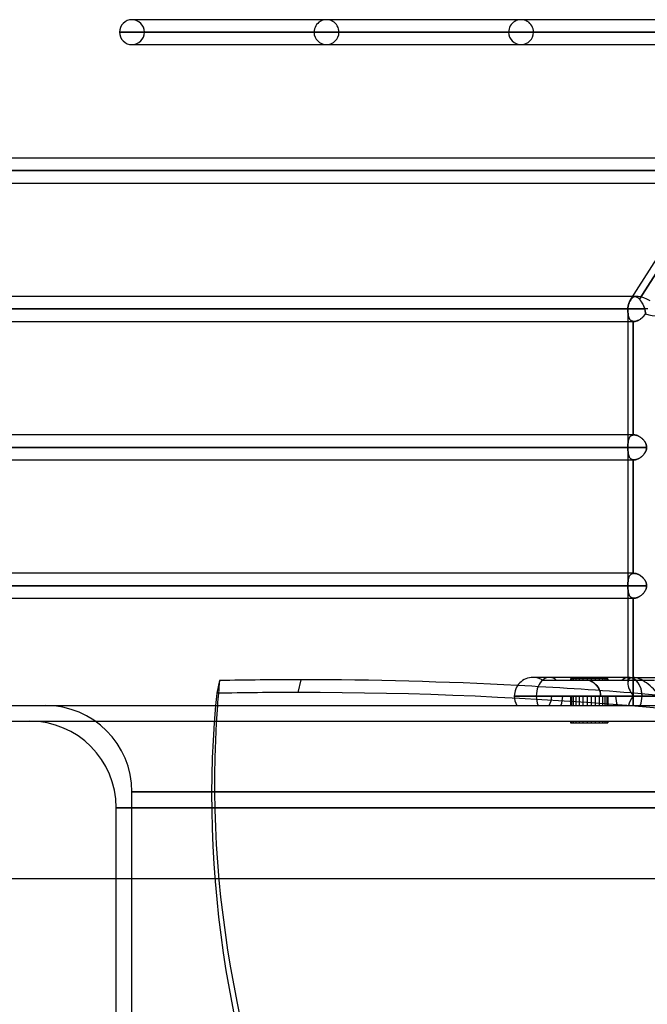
# Model space of a CAD drawing. Header units: millimetres. Extents: x -215 to 215, y -82 to 97.
# Tile 3 of 73: x -166 to -126, y -19 to 44. Entities that reach past the tile are written whole.
import ezdxf

# ---------------------------------------------------------------- set-up
doc = ezdxf.new("R2010")
doc.units = ezdxf.units.MM
doc.layers.add('MAIN-1', color=7, linetype='Continuous')
doc.layers.add('MAIN-2', color=7, linetype='Continuous')

msp = doc.modelspace()

# ---------------------------------------------------------------- linework, layer by layer
at = {"layer": 'MAIN-1'}
for p, q in [((-115.484, 43.604), (-158.5, 43.604)), ((-115.601, 43.45), (-126.808, 25.85)), ((-116.007, 42.811), (-159.292, 42.811)), ((-158.5, 42.019), (-116.512, 42.019)), ((-158.5, 42.019), (-158.323, 42.019)), ((-121.107, 34.804), (-166.425, 34.804)), ((-121.611, 34.011), (-167.218, 34.011)), ((-166.425, 33.219), (-122.116, 33.219)), ((-126.71, 26.004), (-174.35, 26.004)), ((-126.995, 25.211), (-175.143, 25.211)), ((-125.713, 25.211), (-126.995, 25.211)), ((-126.995, 25.211), (-126.995, 1.783)), ((-174.35, 24.419), (-126.995, 24.419)), ((-126.995, 17.204), (-174.35, 17.204)), ((-126.995, 16.411), (-175.143, 16.411)), ((-174.35, 15.619), (-126.995, 15.619)), ((-126.995, 8.404), (-174.35, 8.404)), ((-126.995, 7.611), (-175.143, 7.611)), ((-174.35, 6.819), (-126.995, 6.819)), ((-152.933, 1.582), (-153.114, 0.773)), ((-126.927, 1.783), (-133.015, 1.783)), ((-126.927, 1.783), (-121.603, 1.783)), ((-195, 0), (195, 0)), ((-126.086, 0.594), (-134.203, 0.594)), ((-128.267, 0.594), (-128.715, 0.594)), ((-119.922, 0.594), (-126.086, 0.594)), ((-195, -11), (195, -11)), ((-159.5, -82), (-159.5, -11))]:
    msp.add_line(p, q, dxfattribs=at)
for centre, radius, start, end in [((-158.5, 42.811), 0.792, 89.99998, 180.00002), ((-158.5, 42.811), 0.792, 180.00002, 270.00002), ((-125.806, 25.211), 1.189, 147.51114, 180.00002), ((-133.015, 0.594), 1.189, 89.99735, 180.00002), ((-133.015, 0.594), 1.189, 180.00002, 210.00005)]:
    msp.add_arc(centre, radius, start, end, dxfattribs=at)
for centre, major_axis, ratio, start_param, end_param in [((-125.806, 25.211), (1.003, -0.639), 0.473194, -3.141593, -3.139039), ((-125.806, 25.211), (1.003, -0.639), 0.473194, 1.644414, 3.141593), ((45.314, -35.095), (-197.024, 44.235), 0.559017, 0.067745, 0.081729), ((-106.539, -95.255), (-160.836, 36.11), 0.559017, -1.188892, -1.155674), ((-106.539, -95.255), (-160.836, 36.11), 0.559017, -1.275758, -1.188892), ((-126.927, 0.594), (0, 1.189), 0.707107, -1.570796, 0), ((45.132, -35.905), (197.024, -44.235), 0.559017, -3.073847, -3.067007), ((-126.927, 0.594), (0, 1.189), 0.707107, -2.094395, -1.570796)]:
    msp.add_ellipse(centre, major_axis=major_axis, ratio=ratio, start_param=start_param, end_param=end_param, dxfattribs=at)
at = {"layer": 'MAIN-2'}
for p, q in [((-158.322, 43.604), (-158.5, 43.604)), ((-159.292, 42.811), (-115.86, 42.811)), ((-114.828, 42.811), (-157.708, 42.811)), ((-157.708, 42.811), (-114.828, 42.811)), ((-146.929, 42.811), (-107.203, 42.811)), ((-107.203, 42.811), (-146.929, 42.811)), ((-106.081, 42.811), (-145.345, 42.811)), ((-145.345, 42.811), (-106.081, 42.811)), ((-134.566, 42.811), (-98.456, 42.811)), ((-98.456, 42.811), (-134.566, 42.811)), ((-97.334, 42.811), (-132.982, 42.811)), ((-132.982, 42.811), (-97.334, 42.811)), ((-167.218, 34.011), (-121.465, 34.011)), ((-120.307, 34.011), (-165.632, 34.011)), ((-165.632, 34.011), (-120.307, 34.011)), ((-121.395, 33.457), (-126.251, 25.831)), ((-126.251, 25.831), (-121.395, 33.457)), ((-126.896, 25.631), (-126.875, 25.673)), ((-126.875, 25.673), (-126.896, 25.631)), ((-126.875, 25.673), (-126.852, 25.712)), ((-126.852, 25.712), (-126.875, 25.673)), ((-126.852, 25.712), (-126.828, 25.751)), ((-126.831, 25.746), (-126.852, 25.712)), ((-126.81, 25.778), (-126.831, 25.746)), ((-126.828, 25.751), (-126.804, 25.787)), ((-126.79, 25.808), (-126.81, 25.778)), ((-126.804, 25.787), (-126.78, 25.82)), ((-126.769, 25.836), (-126.79, 25.808)), ((-126.78, 25.82), (-126.757, 25.851)), ((-126.749, 25.862), (-126.769, 25.836)), ((-126.757, 25.851), (-126.735, 25.879)), ((-126.729, 25.886), (-126.749, 25.862)), ((-126.735, 25.879), (-126.712, 25.905)), ((-126.709, 25.908), (-126.729, 25.886)), ((-126.712, 25.905), (-126.69, 25.927)), ((-126.53, 26.004), (-126.71, 26.004)), ((-126.69, 25.927), (-126.709, 25.908)), ((-126.69, 25.927), (-126.668, 25.947)), ((-126.671, 25.944), (-126.69, 25.927)), ((-126.652, 25.96), (-126.671, 25.944)), ((-126.668, 25.947), (-126.646, 25.964)), ((-126.633, 25.972), (-126.652, 25.96)), ((-126.646, 25.964), (-126.624, 25.977)), ((-126.614, 25.983), (-126.633, 25.972)), ((-126.624, 25.977), (-126.603, 25.988)), ((-126.595, 25.992), (-126.614, 25.983)), ((-126.603, 25.988), (-126.581, 25.996)), ((-126.575, 25.998), (-126.595, 25.992)), ((-126.581, 25.996), (-126.558, 26.001)), ((-126.555, 26.002), (-126.575, 25.998)), ((-126.558, 26.001), (-126.535, 26.004)), ((-126.535, 26.004), (-126.555, 26.002)), ((-126.535, 26.004), (-126.512, 26.003)), ((-126.516, 26.003), (-126.535, 26.004)), ((-126.496, 26.001), (-126.516, 26.003)), ((-126.512, 26.003), (-126.489, 25.999)), ((-126.476, 25.996), (-126.496, 26.001)), ((-126.489, 25.999), (-126.465, 25.993)), ((-126.455, 25.989), (-126.476, 25.996)), ((-126.465, 25.993), (-126.44, 25.983)), ((-126.434, 25.98), (-126.455, 25.989)), ((-126.44, 25.983), (-126.414, 25.97)), ((-126.412, 25.969), (-126.434, 25.98)), ((-126.414, 25.97), (-126.388, 25.955)), ((-126.39, 25.956), (-126.412, 25.969)), ((-126.368, 25.94), (-126.39, 25.956)), ((-126.388, 25.955), (-126.362, 25.936)), ((-126.345, 25.923), (-126.368, 25.94)), ((-126.362, 25.936), (-126.335, 25.914)), ((-126.322, 25.903), (-126.345, 25.923)), ((-126.335, 25.914), (-126.308, 25.889)), ((-126.299, 25.881), (-126.322, 25.903)), ((-126.308, 25.889), (-126.28, 25.862)), ((-126.275, 25.857), (-126.299, 25.881)), ((-126.28, 25.862), (-126.251, 25.831)), ((-126.251, 25.831), (-126.275, 25.857)), ((-126.251, 25.831), (-126.23, 25.807)), ((-126.229, 25.805), (-126.251, 25.831)), ((-126.23, 25.807), (-126.209, 25.78)), ((-126.206, 25.777), (-126.229, 25.805)), ((-126.209, 25.78), (-126.187, 25.753)), ((-126.184, 25.748), (-126.206, 25.777)), ((-126.187, 25.753), (-126.166, 25.724)), ((-126.161, 25.717), (-126.184, 25.748)), ((-126.166, 25.724), (-126.145, 25.694)), ((-126.139, 25.685), (-126.161, 25.717)), ((-126.145, 25.694), (-126.125, 25.663)), ((-126.118, 25.652), (-126.139, 25.685)), ((-175.143, 25.211), (-126.986, 25.211)), ((-125.914, 25.211), (-173.558, 25.211)), ((-173.558, 25.211), (-125.914, 25.211)), ((-126.986, 25.211), (-126.995, 25.211)), ((-125.713, 25.211), (-126.995, 25.211)), ((-126.986, 25.211), (-126.985, 25.259)), ((-126.985, 25.259), (-126.986, 25.211)), ((-126.986, 25.211), (-126.986, 25.166)), ((-126.986, 25.166), (-126.986, 25.211)), ((-126.986, 25.166), (-126.985, 25.122)), ((-126.985, 25.122), (-126.986, 25.166)), ((-126.985, 25.259), (-126.982, 25.308)), ((-126.982, 25.308), (-126.985, 25.259)), ((-126.985, 25.122), (-126.984, 25.078)), ((-126.984, 25.078), (-126.985, 25.122)), ((-126.984, 25.078), (-126.983, 25.035)), ((-126.983, 25.034), (-126.984, 25.078)), ((-126.982, 25.308), (-126.976, 25.358)), ((-126.976, 25.358), (-126.982, 25.308)), ((-126.976, 25.358), (-126.968, 25.407)), ((-126.968, 25.407), (-126.976, 25.358)), ((-126.968, 25.407), (-126.957, 25.455)), ((-126.957, 25.455), (-126.968, 25.407)), ((-126.957, 25.455), (-126.945, 25.5)), ((-126.945, 25.5), (-126.957, 25.455)), ((-126.945, 25.5), (-126.931, 25.543)), ((-126.931, 25.543), (-126.945, 25.5)), ((-126.931, 25.543), (-126.915, 25.587)), ((-126.915, 25.587), (-126.931, 25.543)), ((-126.915, 25.587), (-126.896, 25.631)), ((-126.896, 25.631), (-126.915, 25.587)), ((-126.125, 25.663), (-126.104, 25.631)), ((-126.097, 25.619), (-126.118, 25.652)), ((-126.104, 25.631), (-126.085, 25.599)), ((-126.076, 25.584), (-126.097, 25.619)), ((-126.085, 25.599), (-126.065, 25.565)), ((-126.056, 25.548), (-126.076, 25.584)), ((-126.065, 25.565), (-126.047, 25.531)), ((-126.036, 25.512), (-126.056, 25.548)), ((-126.047, 25.531), (-126.029, 25.497)), ((-126.018, 25.475), (-126.036, 25.512)), ((-126.029, 25.497), (-126.011, 25.462)), ((-126, 25.438), (-126.018, 25.475)), ((-126.011, 25.462), (-125.995, 25.427)), ((-125.983, 25.401), (-126, 25.438)), ((-125.995, 25.427), (-125.979, 25.391)), ((-125.967, 25.363), (-125.983, 25.401)), ((-125.979, 25.391), (-125.964, 25.355)), ((-125.952, 25.325), (-125.967, 25.363)), ((-125.964, 25.355), (-125.95, 25.32)), ((-125.938, 25.287), (-125.952, 25.325)), ((-125.95, 25.32), (-125.937, 25.283)), ((-125.926, 25.249), (-125.938, 25.287)), ((-125.937, 25.283), (-125.925, 25.247)), ((-125.914, 25.211), (-125.926, 25.249)), ((-125.925, 25.247), (-125.914, 25.211)), ((-125.905, 25.18), (-125.914, 25.211)), ((-125.914, 25.211), (-125.9, 25.16)), ((-125.898, 25.148), (-125.905, 25.18)), ((-125.9, 25.16), (-125.89, 25.109)), ((-125.891, 25.117), (-125.898, 25.148)), ((-125.886, 25.087), (-125.891, 25.117)), ((-125.89, 25.109), (-125.881, 25.058)), ((-125.881, 25.056), (-125.886, 25.087)), ((-125.881, 25.058), (-125.876, 25.007)), ((-125.878, 25.026), (-125.881, 25.056)), ((-126.995, 24.419), (-126.599, 24.419)), ((-126.983, 25.035), (-126.981, 24.992)), ((-126.981, 24.991), (-126.983, 25.034)), ((-126.981, 24.992), (-126.978, 24.95)), ((-126.978, 24.95), (-126.981, 24.991)), ((-126.978, 24.95), (-126.975, 24.909)), ((-126.975, 24.909), (-126.978, 24.95)), ((-126.975, 24.909), (-126.971, 24.87)), ((-126.971, 24.869), (-126.975, 24.909)), ((-126.971, 24.87), (-126.966, 24.831)), ((-126.966, 24.831), (-126.971, 24.869)), ((-126.966, 24.831), (-126.96, 24.794)), ((-126.96, 24.794), (-126.966, 24.831)), ((-126.96, 24.794), (-126.953, 24.759)), ((-126.953, 24.758), (-126.96, 24.794)), ((-126.953, 24.759), (-126.945, 24.724)), ((-126.945, 24.724), (-126.953, 24.758)), ((-126.945, 24.724), (-126.935, 24.691)), ((-126.935, 24.691), (-126.945, 24.724)), ((-126.935, 24.691), (-126.925, 24.66)), ((-126.925, 24.66), (-126.935, 24.691)), ((-126.925, 24.66), (-126.913, 24.63)), ((-126.913, 24.63), (-126.925, 24.66)), ((-126.913, 24.63), (-126.9, 24.602)), ((-126.899, 24.602), (-126.913, 24.63)), ((-126.9, 24.602), (-126.885, 24.575)), ((-126.885, 24.575), (-126.899, 24.602)), ((-126.885, 24.575), (-126.868, 24.55)), ((-126.868, 24.55), (-126.885, 24.575)), ((-126.868, 24.55), (-126.85, 24.527)), ((-126.85, 24.527), (-126.868, 24.55)), ((-126.85, 24.527), (-126.83, 24.506)), ((-126.83, 24.506), (-126.85, 24.527)), ((-126.83, 24.506), (-126.809, 24.487)), ((-126.809, 24.487), (-126.83, 24.506)), ((-126.809, 24.487), (-126.786, 24.471)), ((-126.786, 24.471), (-126.809, 24.487)), ((-126.786, 24.471), (-126.761, 24.456)), ((-126.761, 24.456), (-126.786, 24.471)), ((-126.761, 24.456), (-126.735, 24.444)), ((-126.735, 24.444), (-126.761, 24.456)), ((-126.735, 24.444), (-126.707, 24.434)), ((-126.707, 24.434), (-126.735, 24.444)), ((-126.707, 24.434), (-126.677, 24.426)), ((-126.677, 24.426), (-126.707, 24.434)), ((-126.677, 24.426), (-126.646, 24.421)), ((-126.646, 24.421), (-126.677, 24.426)), ((-126.639, 24.421), (-126.646, 24.421)), ((-126.646, 17.201), (-126.646, 24.421)), ((-126.646, 24.421), (-126.646, 17.201)), ((-126.646, 24.421), (-126.639, 24.421)), ((-126.631, 24.42), (-126.639, 24.421)), ((-126.639, 24.421), (-126.631, 24.42)), ((-126.623, 24.419), (-126.631, 24.42)), ((-126.631, 24.42), (-126.623, 24.419)), ((-126.615, 24.419), (-126.623, 24.419)), ((-126.623, 24.419), (-126.615, 24.419)), ((-126.607, 24.419), (-126.615, 24.419)), ((-126.615, 24.419), (-126.607, 24.419)), ((-126.599, 24.419), (-126.607, 24.419)), ((-126.607, 24.419), (-126.599, 24.419)), ((-126.563, 24.42), (-126.599, 24.419)), ((-126.599, 24.419), (-126.564, 24.42)), ((-126.564, 24.42), (-126.528, 24.424)), ((-126.527, 24.424), (-126.563, 24.42)), ((-126.528, 24.424), (-126.491, 24.431)), ((-126.489, 24.431), (-126.527, 24.424)), ((-126.491, 24.431), (-126.453, 24.44)), ((-126.45, 24.441), (-126.489, 24.431)), ((-126.453, 24.44), (-126.415, 24.452)), ((-126.411, 24.453), (-126.45, 24.441)), ((-126.415, 24.452), (-126.376, 24.466)), ((-126.372, 24.468), (-126.411, 24.453)), ((-126.376, 24.466), (-126.338, 24.483)), ((-126.333, 24.485), (-126.372, 24.468)), ((-126.338, 24.483), (-126.299, 24.502)), ((-126.294, 24.504), (-126.333, 24.485)), ((-126.299, 24.502), (-126.261, 24.523)), ((-126.255, 24.526), (-126.294, 24.504)), ((-126.261, 24.523), (-126.223, 24.545)), ((-126.217, 24.55), (-126.255, 24.526)), ((-126.223, 24.545), (-126.186, 24.57)), ((-126.179, 24.575), (-126.217, 24.55)), ((-126.186, 24.57), (-126.149, 24.597)), ((-126.142, 24.602), (-126.179, 24.575)), ((-126.149, 24.597), (-126.113, 24.625)), ((-126.107, 24.631), (-126.142, 24.602)), ((-126.113, 24.625), (-126.079, 24.656)), ((-126.072, 24.661), (-126.107, 24.631)), ((-126.079, 24.656), (-126.045, 24.687)), ((-126.039, 24.693), (-126.072, 24.661)), ((-126.045, 24.687), (-126.013, 24.72)), ((-126.008, 24.726), (-126.039, 24.693)), ((-126.013, 24.72), (-125.982, 24.755)), ((-125.978, 24.76), (-126.008, 24.726)), ((-125.982, 24.755), (-125.952, 24.791)), ((-125.95, 24.795), (-125.978, 24.76)), ((-125.952, 24.791), (-125.925, 24.829)), ((-125.923, 24.831), (-125.95, 24.795)), ((-125.925, 24.829), (-125.899, 24.868)), ((-125.899, 24.869), (-125.923, 24.831)), ((-125.876, 24.908), (-125.899, 24.869)), ((-125.899, 24.868), (-125.876, 24.908)), ((-125.875, 24.996), (-125.878, 25.026)), ((-125.876, 25.007), (-125.874, 24.957)), ((-125.874, 24.957), (-125.876, 24.908)), ((-125.876, 24.908), (-125.875, 24.937)), ((-125.874, 24.966), (-125.875, 24.996)), ((-125.875, 24.937), (-125.874, 24.966)), ((-126.599, 17.204), (-126.995, 17.204)), ((-126.935, 16.931), (-126.945, 16.898)), ((-126.945, 16.897), (-126.936, 16.93)), ((-126.936, 16.93), (-126.925, 16.962)), ((-126.925, 16.963), (-126.935, 16.931)), ((-126.913, 16.993), (-126.925, 16.963)), ((-126.925, 16.962), (-126.913, 16.992)), ((-126.899, 17.021), (-126.913, 16.993)), ((-126.913, 16.992), (-126.9, 17.02)), ((-126.9, 17.02), (-126.885, 17.047)), ((-126.885, 17.047), (-126.899, 17.021)), ((-126.868, 17.072), (-126.885, 17.047)), ((-126.885, 17.047), (-126.869, 17.071)), ((-126.869, 17.071), (-126.851, 17.095)), ((-126.85, 17.095), (-126.868, 17.072)), ((-126.851, 17.095), (-126.831, 17.116)), ((-126.83, 17.116), (-126.85, 17.095)), ((-126.831, 17.116), (-126.81, 17.135)), ((-126.809, 17.135), (-126.83, 17.116)), ((-126.81, 17.135), (-126.786, 17.152)), ((-126.786, 17.152), (-126.809, 17.135)), ((-126.761, 17.167), (-126.786, 17.152)), ((-126.786, 17.152), (-126.762, 17.166)), ((-126.762, 17.166), (-126.735, 17.179)), ((-126.735, 17.179), (-126.761, 17.167)), ((-126.735, 17.179), (-126.707, 17.189)), ((-126.707, 17.189), (-126.735, 17.179)), ((-126.707, 17.189), (-126.678, 17.196)), ((-126.677, 17.196), (-126.707, 17.189)), ((-126.678, 17.196), (-126.646, 17.201)), ((-126.646, 17.201), (-126.677, 17.196)), ((-126.646, 17.201), (-126.639, 17.202)), ((-126.639, 17.202), (-126.646, 17.201)), ((-126.639, 17.202), (-126.631, 17.203)), ((-126.631, 17.203), (-126.639, 17.202)), ((-126.631, 17.203), (-126.623, 17.203)), ((-126.623, 17.203), (-126.631, 17.203)), ((-126.623, 17.203), (-126.615, 17.203)), ((-126.615, 17.203), (-126.623, 17.203)), ((-126.615, 17.203), (-126.607, 17.204)), ((-126.607, 17.204), (-126.615, 17.203)), ((-126.607, 17.204), (-126.599, 17.204)), ((-126.599, 17.204), (-126.607, 17.204)), ((-126.599, 17.204), (-126.564, 17.202)), ((-126.569, 17.203), (-126.599, 17.204)), ((-126.538, 17.2), (-126.569, 17.203)), ((-126.564, 17.202), (-126.529, 17.199)), ((-126.506, 17.195), (-126.538, 17.2)), ((-126.529, 17.199), (-126.493, 17.192)), ((-126.474, 17.188), (-126.506, 17.195)), ((-126.493, 17.192), (-126.456, 17.183)), ((-126.441, 17.179), (-126.474, 17.188)), ((-126.456, 17.183), (-126.419, 17.172)), ((-126.409, 17.168), (-126.441, 17.179)), ((-126.419, 17.172), (-126.381, 17.158)), ((-126.375, 17.156), (-126.409, 17.168)), ((-126.381, 17.158), (-126.343, 17.142)), ((-126.342, 17.142), (-126.375, 17.156)), ((-126.343, 17.142), (-126.305, 17.124)), ((-126.309, 17.126), (-126.342, 17.142)), ((-126.276, 17.108), (-126.309, 17.126)), ((-126.305, 17.124), (-126.268, 17.104)), ((-126.243, 17.09), (-126.276, 17.108)), ((-126.268, 17.104), (-126.23, 17.082)), ((-126.211, 17.069), (-126.243, 17.09)), ((-126.23, 17.082), (-126.193, 17.058)), ((-126.179, 17.047), (-126.211, 17.069)), ((-126.193, 17.058), (-126.157, 17.032)), ((-126.148, 17.024), (-126.179, 17.047)), ((-126.157, 17.032), (-126.122, 17.005)), ((-126.117, 17), (-126.148, 17.024)), ((-126.122, 17.005), (-126.088, 16.976)), ((-126.087, 16.974), (-126.117, 17)), ((-126.088, 16.976), (-126.056, 16.946)), ((-126.058, 16.948), (-126.087, 16.974)), ((-126.03, 16.92), (-126.058, 16.948)), ((-126.056, 16.946), (-126.024, 16.915)), ((-126.003, 16.891), (-126.03, 16.92)), ((-126.024, 16.915), (-125.995, 16.882)), ((-175.143, 16.411), (-126.986, 16.411)), ((-125.795, 16.411), (-173.558, 16.411)), ((-173.558, 16.411), (-125.795, 16.411)), ((-126.986, 16.455), (-126.985, 16.5)), ((-126.985, 16.5), (-126.986, 16.456)), ((-126.986, 16.456), (-126.986, 16.411)), ((-126.986, 16.411), (-126.986, 16.455)), ((-126.986, 16.411), (-126.986, 16.367)), ((-126.986, 16.367), (-126.986, 16.411)), ((-126.986, 16.367), (-126.985, 16.322)), ((-126.985, 16.322), (-126.986, 16.367)), ((-126.985, 16.5), (-126.984, 16.544)), ((-126.984, 16.544), (-126.985, 16.5)), ((-126.985, 16.322), (-126.984, 16.278)), ((-126.984, 16.278), (-126.985, 16.322)), ((-126.984, 16.544), (-126.983, 16.587)), ((-126.983, 16.587), (-126.984, 16.544)), ((-126.984, 16.278), (-126.983, 16.234)), ((-126.983, 16.234), (-126.984, 16.278)), ((-126.983, 16.587), (-126.981, 16.63)), ((-126.981, 16.63), (-126.983, 16.587)), ((-126.978, 16.672), (-126.981, 16.63)), ((-126.981, 16.63), (-126.978, 16.671)), ((-126.975, 16.713), (-126.978, 16.672)), ((-126.978, 16.671), (-126.975, 16.712)), ((-126.971, 16.753), (-126.975, 16.713)), ((-126.975, 16.712), (-126.971, 16.751)), ((-126.966, 16.791), (-126.971, 16.753)), ((-126.971, 16.751), (-126.966, 16.79)), ((-126.96, 16.828), (-126.966, 16.791)), ((-126.966, 16.79), (-126.96, 16.827)), ((-126.953, 16.864), (-126.96, 16.828)), ((-126.96, 16.827), (-126.953, 16.863)), ((-126.945, 16.898), (-126.953, 16.864)), ((-126.953, 16.863), (-126.945, 16.897)), ((-125.977, 16.862), (-126.003, 16.891)), ((-125.995, 16.882), (-125.966, 16.849)), ((-125.952, 16.831), (-125.977, 16.862)), ((-125.966, 16.849), (-125.94, 16.814)), ((-125.929, 16.8), (-125.952, 16.831)), ((-125.94, 16.814), (-125.915, 16.778)), ((-125.908, 16.768), (-125.929, 16.8)), ((-125.915, 16.778), (-125.891, 16.741)), ((-125.888, 16.735), (-125.908, 16.768)), ((-125.891, 16.741), (-125.87, 16.703)), ((-125.87, 16.702), (-125.888, 16.735)), ((-125.87, 16.703), (-125.851, 16.664)), ((-125.853, 16.668), (-125.87, 16.702)), ((-125.838, 16.633), (-125.853, 16.668)), ((-125.851, 16.664), (-125.834, 16.623)), ((-125.825, 16.598), (-125.838, 16.633)), ((-125.834, 16.623), (-125.82, 16.582)), ((-125.815, 16.561), (-125.825, 16.598)), ((-125.82, 16.582), (-125.809, 16.54)), ((-125.817, 16.252), (-125.807, 16.292)), ((-125.806, 16.524), (-125.815, 16.561)), ((-125.803, 16.317), (-125.812, 16.27)), ((-125.809, 16.54), (-125.801, 16.497)), ((-125.807, 16.292), (-125.8, 16.331)), ((-125.8, 16.487), (-125.806, 16.524)), ((-125.797, 16.364), (-125.803, 16.317)), ((-125.801, 16.497), (-125.797, 16.454)), ((-125.796, 16.449), (-125.8, 16.487)), ((-125.8, 16.331), (-125.796, 16.371)), ((-125.797, 16.454), (-125.795, 16.411)), ((-125.795, 16.411), (-125.797, 16.364)), ((-125.795, 16.411), (-125.796, 16.449)), ((-125.796, 16.371), (-125.795, 16.411)), ((-126.983, 16.234), (-126.981, 16.192)), ((-126.981, 16.191), (-126.983, 16.234)), ((-126.981, 16.192), (-126.978, 16.15)), ((-126.978, 16.149), (-126.981, 16.191)), ((-126.978, 16.15), (-126.975, 16.11)), ((-126.975, 16.108), (-126.978, 16.149)), ((-126.975, 16.11), (-126.971, 16.07)), ((-126.97, 16.069), (-126.975, 16.108)), ((-126.971, 16.07), (-126.966, 16.032)), ((-126.965, 16.03), (-126.97, 16.069)), ((-126.966, 16.032), (-126.96, 15.995)), ((-126.96, 15.993), (-126.965, 16.03)), ((-126.96, 15.995), (-126.953, 15.959)), ((-126.952, 15.958), (-126.96, 15.993)), ((-126.953, 15.959), (-126.945, 15.924)), ((-126.944, 15.923), (-126.952, 15.958)), ((-126.945, 15.924), (-126.935, 15.892)), ((-126.935, 15.89), (-126.944, 15.923)), ((-126.935, 15.892), (-126.925, 15.86)), ((-126.924, 15.859), (-126.935, 15.89)), ((-126.925, 15.86), (-126.913, 15.83)), ((-126.912, 15.829), (-126.924, 15.859)), ((-126.913, 15.83), (-126.9, 15.802)), ((-126.899, 15.801), (-126.912, 15.829)), ((-126.9, 15.802), (-126.885, 15.775)), ((-126.884, 15.774), (-126.899, 15.801)), ((-126.885, 15.775), (-126.868, 15.751)), ((-126.868, 15.75), (-126.884, 15.774)), ((-126.868, 15.751), (-126.85, 15.728)), ((-126.85, 15.727), (-126.868, 15.75)), ((-126.85, 15.728), (-126.831, 15.707)), ((-126.83, 15.706), (-126.85, 15.727)), ((-126.831, 15.707), (-126.809, 15.688)), ((-126.809, 15.687), (-126.83, 15.706)), ((-126.809, 15.688), (-126.786, 15.671)), ((-126.786, 15.67), (-126.809, 15.687)), ((-126.786, 15.671), (-126.762, 15.656)), ((-126.761, 15.656), (-126.786, 15.67)), ((-126.762, 15.656), (-126.735, 15.644)), ((-126.734, 15.643), (-126.761, 15.656)), ((-126.407, 15.655), (-126.447, 15.642)), ((-126.43, 15.647), (-126.395, 15.659)), ((-126.367, 15.67), (-126.407, 15.655)), ((-126.395, 15.659), (-126.359, 15.673)), ((-126.327, 15.688), (-126.367, 15.67)), ((-126.359, 15.673), (-126.324, 15.689)), ((-126.288, 15.708), (-126.327, 15.688)), ((-126.324, 15.689), (-126.288, 15.707)), ((-126.248, 15.73), (-126.288, 15.708)), ((-126.288, 15.707), (-126.253, 15.727)), ((-126.253, 15.727), (-126.219, 15.748)), ((-126.209, 15.754), (-126.248, 15.73)), ((-126.219, 15.748), (-126.184, 15.771)), ((-126.171, 15.781), (-126.209, 15.754)), ((-126.184, 15.771), (-126.151, 15.796)), ((-126.133, 15.809), (-126.171, 15.781)), ((-126.151, 15.796), (-126.118, 15.822)), ((-126.097, 15.839), (-126.133, 15.809)), ((-126.118, 15.822), (-126.086, 15.849)), ((-126.062, 15.871), (-126.097, 15.839)), ((-126.086, 15.849), (-126.055, 15.877)), ((-126.028, 15.904), (-126.062, 15.871)), ((-126.055, 15.877), (-126.026, 15.906)), ((-125.995, 15.939), (-126.028, 15.904)), ((-126.026, 15.906), (-125.998, 15.937)), ((-125.998, 15.937), (-125.971, 15.968)), ((-125.964, 15.976), (-125.995, 15.939)), ((-125.971, 15.968), (-125.946, 16)), ((-125.935, 16.014), (-125.964, 15.976)), ((-125.946, 16), (-125.922, 16.033)), ((-125.908, 16.054), (-125.935, 16.014)), ((-125.922, 16.033), (-125.9, 16.067)), ((-125.883, 16.095), (-125.908, 16.054)), ((-125.9, 16.067), (-125.879, 16.102)), ((-125.861, 16.137), (-125.883, 16.095)), ((-125.879, 16.102), (-125.86, 16.139)), ((-125.842, 16.18), (-125.861, 16.137)), ((-125.86, 16.139), (-125.844, 16.176)), ((-125.844, 16.176), (-125.829, 16.213)), ((-125.825, 16.225), (-125.842, 16.18)), ((-125.829, 16.213), (-125.817, 16.252)), ((-125.812, 16.27), (-125.825, 16.225)), ((-126.995, 15.619), (-126.599, 15.619)), ((-126.735, 15.644), (-126.707, 15.634)), ((-126.706, 15.634), (-126.734, 15.643)), ((-126.707, 15.634), (-126.677, 15.626)), ((-126.677, 15.626), (-126.706, 15.634)), ((-126.677, 15.626), (-126.646, 15.621)), ((-126.646, 15.621), (-126.677, 15.626)), ((-126.64, 15.621), (-126.646, 15.621)), ((-126.646, 8.401), (-126.646, 15.621)), ((-126.646, 15.621), (-126.646, 8.401)), ((-126.646, 15.621), (-126.64, 15.621)), ((-126.633, 15.62), (-126.64, 15.621)), ((-126.64, 15.621), (-126.633, 15.62)), ((-126.627, 15.62), (-126.633, 15.62)), ((-126.633, 15.62), (-126.627, 15.62)), ((-126.62, 15.619), (-126.627, 15.62)), ((-126.627, 15.62), (-126.62, 15.619)), ((-126.613, 15.619), (-126.62, 15.619)), ((-126.62, 15.619), (-126.613, 15.619)), ((-126.606, 15.619), (-126.613, 15.619)), ((-126.613, 15.619), (-126.606, 15.619)), ((-126.599, 15.619), (-126.606, 15.619)), ((-126.606, 15.619), (-126.599, 15.619)), ((-126.563, 15.62), (-126.599, 15.619)), ((-126.599, 15.619), (-126.567, 15.62)), ((-126.567, 15.62), (-126.534, 15.623)), ((-126.525, 15.625), (-126.563, 15.62)), ((-126.534, 15.623), (-126.5, 15.629)), ((-126.486, 15.632), (-126.525, 15.625)), ((-126.5, 15.629), (-126.465, 15.637)), ((-126.447, 15.642), (-126.486, 15.632)), ((-126.465, 15.637), (-126.43, 15.647)), ((-126.599, 8.404), (-126.995, 8.404)), ((-126.925, 8.162), (-126.936, 8.13)), ((-126.935, 8.131), (-126.925, 8.163)), ((-126.925, 8.163), (-126.913, 8.193)), ((-126.913, 8.192), (-126.925, 8.162)), ((-126.913, 8.193), (-126.899, 8.221)), ((-126.9, 8.22), (-126.913, 8.192)), ((-126.885, 8.247), (-126.9, 8.22)), ((-126.899, 8.221), (-126.885, 8.247)), ((-126.885, 8.247), (-126.868, 8.272)), ((-126.869, 8.271), (-126.885, 8.247)), ((-126.851, 8.295), (-126.869, 8.271)), ((-126.868, 8.272), (-126.85, 8.295)), ((-126.831, 8.316), (-126.851, 8.295)), ((-126.85, 8.295), (-126.83, 8.316)), ((-126.81, 8.335), (-126.831, 8.316)), ((-126.83, 8.316), (-126.809, 8.335)), ((-126.786, 8.352), (-126.81, 8.335)), ((-126.809, 8.335), (-126.786, 8.352)), ((-126.786, 8.352), (-126.761, 8.367)), ((-126.762, 8.366), (-126.786, 8.352)), ((-126.735, 8.379), (-126.762, 8.366)), ((-126.761, 8.367), (-126.735, 8.379)), ((-126.707, 8.389), (-126.735, 8.379)), ((-126.735, 8.379), (-126.707, 8.389)), ((-126.678, 8.396), (-126.707, 8.389)), ((-126.707, 8.389), (-126.677, 8.396)), ((-126.646, 8.401), (-126.678, 8.396)), ((-126.677, 8.396), (-126.646, 8.401)), ((-126.639, 8.402), (-126.646, 8.401)), ((-126.646, 8.401), (-126.639, 8.402)), ((-126.631, 8.403), (-126.639, 8.402)), ((-126.639, 8.402), (-126.631, 8.403)), ((-126.623, 8.403), (-126.631, 8.403)), ((-126.631, 8.403), (-126.623, 8.403)), ((-126.615, 8.403), (-126.623, 8.403)), ((-126.623, 8.403), (-126.615, 8.403)), ((-126.607, 8.404), (-126.615, 8.403)), ((-126.615, 8.403), (-126.607, 8.404)), ((-126.599, 8.404), (-126.607, 8.404)), ((-126.607, 8.404), (-126.599, 8.404)), ((-126.564, 8.402), (-126.599, 8.404)), ((-126.599, 8.404), (-126.564, 8.402)), ((-126.529, 8.399), (-126.564, 8.402)), ((-126.564, 8.402), (-126.529, 8.398)), ((-126.493, 8.392), (-126.529, 8.399)), ((-126.529, 8.398), (-126.493, 8.392)), ((-126.456, 8.383), (-126.493, 8.392)), ((-126.493, 8.392), (-126.456, 8.383)), ((-126.419, 8.372), (-126.456, 8.383)), ((-126.456, 8.383), (-126.419, 8.372)), ((-126.381, 8.358), (-126.419, 8.372)), ((-126.419, 8.372), (-126.381, 8.358)), ((-126.343, 8.342), (-126.381, 8.358)), ((-126.381, 8.358), (-126.343, 8.342)), ((-126.305, 8.324), (-126.343, 8.342)), ((-126.343, 8.342), (-126.306, 8.324)), ((-126.306, 8.324), (-126.268, 8.304)), ((-126.268, 8.304), (-126.305, 8.324)), ((-126.23, 8.282), (-126.268, 8.304)), ((-126.268, 8.304), (-126.231, 8.282)), ((-126.231, 8.282), (-126.194, 8.258)), ((-126.193, 8.258), (-126.23, 8.282)), ((-126.194, 8.258), (-126.158, 8.232)), ((-126.157, 8.232), (-126.193, 8.258)), ((-126.158, 8.232), (-126.123, 8.205)), ((-126.122, 8.205), (-126.157, 8.232)), ((-126.123, 8.205), (-126.089, 8.176)), ((-126.088, 8.176), (-126.122, 8.205)), ((-126.089, 8.176), (-126.056, 8.146)), ((-126.056, 8.146), (-126.088, 8.176)), ((-126.024, 8.115), (-126.056, 8.146)), ((-126.056, 8.146), (-126.024, 8.114)), ((-175.143, 7.611), (-126.986, 7.611)), ((-125.795, 7.611), (-173.558, 7.611)), ((-173.558, 7.611), (-125.795, 7.611)), ((-126.985, 7.7), (-126.986, 7.655)), ((-126.986, 7.656), (-126.985, 7.7)), ((-126.986, 7.611), (-126.986, 7.656)), ((-126.986, 7.655), (-126.986, 7.611)), ((-126.986, 7.567), (-126.986, 7.611)), ((-126.986, 7.611), (-126.986, 7.567)), ((-126.985, 7.522), (-126.986, 7.567)), ((-126.986, 7.567), (-126.985, 7.522)), ((-126.984, 7.744), (-126.985, 7.7)), ((-126.985, 7.7), (-126.984, 7.744)), ((-126.984, 7.478), (-126.985, 7.522)), ((-126.985, 7.522), (-126.984, 7.478)), ((-126.983, 7.787), (-126.984, 7.744)), ((-126.984, 7.744), (-126.983, 7.787)), ((-126.981, 7.83), (-126.983, 7.787)), ((-126.983, 7.787), (-126.981, 7.83)), ((-126.981, 7.83), (-126.978, 7.872)), ((-126.978, 7.871), (-126.981, 7.83)), ((-126.978, 7.872), (-126.975, 7.913)), ((-126.975, 7.912), (-126.978, 7.871)), ((-126.975, 7.913), (-126.971, 7.953)), ((-126.971, 7.951), (-126.975, 7.912)), ((-126.971, 7.953), (-126.966, 7.991)), ((-126.966, 7.99), (-126.971, 7.951)), ((-126.966, 7.991), (-126.96, 8.028)), ((-126.96, 8.027), (-126.966, 7.99)), ((-126.96, 8.028), (-126.953, 8.064)), ((-126.953, 8.063), (-126.96, 8.027)), ((-126.953, 8.064), (-126.945, 8.098)), ((-126.945, 8.097), (-126.953, 8.063)), ((-126.945, 8.098), (-126.935, 8.131)), ((-126.936, 8.13), (-126.945, 8.097)), ((-125.995, 8.082), (-126.024, 8.115)), ((-126.024, 8.114), (-125.994, 8.081)), ((-125.966, 8.049), (-125.995, 8.082)), ((-125.994, 8.081), (-125.965, 8.047)), ((-125.94, 8.014), (-125.966, 8.049)), ((-125.965, 8.047), (-125.938, 8.012)), ((-125.915, 7.978), (-125.94, 8.014)), ((-125.938, 8.012), (-125.913, 7.976)), ((-125.891, 7.941), (-125.915, 7.978)), ((-125.913, 7.976), (-125.89, 7.939)), ((-125.87, 7.903), (-125.891, 7.941)), ((-125.89, 7.939), (-125.869, 7.901)), ((-125.851, 7.864), (-125.87, 7.903)), ((-125.869, 7.901), (-125.85, 7.862)), ((-125.834, 7.823), (-125.851, 7.864)), ((-125.85, 7.862), (-125.834, 7.822)), ((-125.82, 7.782), (-125.834, 7.823)), ((-125.834, 7.822), (-125.82, 7.781)), ((-125.809, 7.74), (-125.82, 7.782)), ((-125.82, 7.781), (-125.809, 7.74)), ((-125.801, 7.697), (-125.809, 7.74)), ((-125.809, 7.74), (-125.801, 7.697)), ((-125.808, 7.488), (-125.801, 7.529)), ((-125.8, 7.531), (-125.807, 7.492)), ((-125.797, 7.654), (-125.801, 7.697)), ((-125.801, 7.697), (-125.796, 7.654)), ((-125.801, 7.529), (-125.796, 7.57)), ((-125.796, 7.571), (-125.8, 7.531)), ((-125.795, 7.611), (-125.797, 7.654)), ((-125.796, 7.654), (-125.795, 7.611)), ((-125.796, 7.57), (-125.795, 7.611)), ((-125.795, 7.611), (-125.796, 7.571)), ((-126.983, 7.434), (-126.984, 7.478)), ((-126.984, 7.478), (-126.983, 7.434)), ((-126.981, 7.392), (-126.983, 7.434)), ((-126.983, 7.434), (-126.981, 7.391)), ((-126.978, 7.35), (-126.981, 7.392)), ((-126.981, 7.391), (-126.978, 7.349)), ((-126.975, 7.31), (-126.978, 7.35)), ((-126.978, 7.349), (-126.975, 7.308)), ((-126.971, 7.27), (-126.975, 7.31)), ((-126.975, 7.308), (-126.97, 7.269)), ((-126.966, 7.232), (-126.971, 7.27)), ((-126.97, 7.269), (-126.965, 7.23)), ((-126.96, 7.195), (-126.966, 7.232)), ((-126.965, 7.23), (-126.96, 7.193)), ((-126.953, 7.159), (-126.96, 7.195)), ((-126.96, 7.193), (-126.952, 7.158)), ((-126.945, 7.124), (-126.953, 7.159)), ((-126.952, 7.158), (-126.944, 7.123)), ((-126.935, 7.092), (-126.945, 7.124)), ((-126.944, 7.123), (-126.935, 7.09)), ((-126.925, 7.06), (-126.935, 7.092)), ((-126.935, 7.09), (-126.924, 7.059)), ((-126.913, 7.03), (-126.925, 7.06)), ((-126.924, 7.059), (-126.912, 7.029)), ((-126.9, 7.002), (-126.913, 7.03)), ((-126.912, 7.029), (-126.899, 7.001)), ((-126.885, 6.975), (-126.9, 7.002)), ((-126.899, 7.001), (-126.884, 6.974)), ((-126.868, 6.951), (-126.885, 6.975)), ((-126.884, 6.974), (-126.868, 6.95)), ((-126.85, 6.928), (-126.868, 6.951)), ((-126.868, 6.95), (-126.85, 6.927)), ((-126.831, 6.907), (-126.85, 6.928)), ((-126.85, 6.927), (-126.83, 6.906)), ((-126.809, 6.888), (-126.831, 6.907)), ((-126.83, 6.906), (-126.809, 6.887)), ((-126.786, 6.871), (-126.809, 6.888)), ((-126.809, 6.887), (-126.786, 6.87)), ((-126.364, 6.872), (-126.329, 6.887)), ((-126.324, 6.889), (-126.359, 6.873)), ((-126.329, 6.887), (-126.294, 6.904)), ((-126.288, 6.907), (-126.324, 6.889)), ((-126.294, 6.904), (-126.259, 6.923)), ((-126.253, 6.927), (-126.288, 6.907)), ((-126.259, 6.923), (-126.225, 6.944)), ((-126.219, 6.948), (-126.253, 6.927)), ((-126.225, 6.944), (-126.192, 6.966)), ((-126.184, 6.971), (-126.219, 6.948)), ((-126.192, 6.966), (-126.159, 6.99)), ((-126.151, 6.996), (-126.184, 6.971)), ((-126.159, 6.99), (-126.126, 7.015)), ((-126.118, 7.022), (-126.151, 6.996)), ((-126.126, 7.015), (-126.095, 7.041)), ((-126.086, 7.049), (-126.118, 7.022)), ((-126.095, 7.041), (-126.064, 7.069)), ((-126.055, 7.077), (-126.086, 7.049)), ((-126.064, 7.069), (-126.034, 7.098)), ((-126.026, 7.106), (-126.055, 7.077)), ((-126.034, 7.098), (-126.006, 7.128)), ((-125.998, 7.137), (-126.026, 7.106)), ((-126.006, 7.128), (-125.978, 7.159)), ((-125.971, 7.168), (-125.998, 7.137)), ((-125.978, 7.159), (-125.952, 7.192)), ((-125.946, 7.2), (-125.971, 7.168)), ((-125.952, 7.192), (-125.927, 7.226)), ((-125.922, 7.233), (-125.946, 7.2)), ((-125.927, 7.226), (-125.904, 7.26)), ((-125.9, 7.267), (-125.922, 7.233)), ((-125.904, 7.26), (-125.883, 7.296)), ((-125.879, 7.302), (-125.9, 7.267)), ((-125.883, 7.296), (-125.863, 7.333)), ((-125.86, 7.339), (-125.879, 7.302)), ((-125.863, 7.333), (-125.846, 7.37)), ((-125.844, 7.376), (-125.86, 7.339)), ((-125.846, 7.37), (-125.831, 7.409)), ((-125.829, 7.413), (-125.844, 7.376)), ((-125.831, 7.409), (-125.818, 7.448)), ((-125.817, 7.452), (-125.829, 7.413)), ((-125.818, 7.448), (-125.808, 7.488)), ((-125.807, 7.492), (-125.817, 7.452)), ((-126.995, 6.819), (-126.599, 6.819)), ((-126.762, 6.856), (-126.786, 6.871)), ((-126.786, 6.87), (-126.761, 6.856)), ((-126.735, 6.844), (-126.762, 6.856)), ((-126.761, 6.856), (-126.734, 6.843)), ((-126.707, 6.834), (-126.735, 6.844)), ((-126.734, 6.843), (-126.706, 6.834)), ((-126.677, 6.826), (-126.707, 6.834)), ((-126.706, 6.834), (-126.677, 6.826)), ((-126.646, 6.821), (-126.677, 6.826)), ((-126.677, 6.826), (-126.646, 6.821)), ((-126.646, 6.821), (-126.64, 6.821)), ((-126.646, 0.594), (-126.646, 6.821)), ((-126.646, 6.821), (-126.646, 0.594)), ((-126.64, 6.821), (-126.646, 6.821)), ((-126.64, 6.821), (-126.633, 6.82)), ((-126.633, 6.82), (-126.64, 6.821)), ((-126.633, 6.82), (-126.627, 6.82)), ((-126.627, 6.82), (-126.633, 6.82)), ((-126.627, 6.82), (-126.62, 6.819)), ((-126.62, 6.819), (-126.627, 6.82)), ((-126.62, 6.819), (-126.613, 6.819)), ((-126.613, 6.819), (-126.62, 6.819)), ((-126.613, 6.819), (-126.606, 6.819)), ((-126.606, 6.819), (-126.613, 6.819)), ((-126.606, 6.819), (-126.599, 6.819)), ((-126.599, 6.819), (-126.606, 6.819)), ((-126.599, 6.819), (-126.567, 6.82)), ((-126.567, 6.82), (-126.599, 6.819)), ((-126.567, 6.82), (-126.535, 6.823)), ((-126.534, 6.823), (-126.567, 6.82)), ((-126.535, 6.823), (-126.501, 6.829)), ((-126.5, 6.829), (-126.534, 6.823)), ((-126.501, 6.829), (-126.467, 6.836)), ((-126.465, 6.837), (-126.5, 6.829)), ((-126.467, 6.836), (-126.433, 6.846)), ((-126.43, 6.847), (-126.465, 6.837)), ((-126.433, 6.846), (-126.398, 6.858)), ((-126.395, 6.859), (-126.43, 6.847)), ((-126.398, 6.858), (-126.364, 6.872)), ((-126.359, 6.873), (-126.395, 6.859)), ((-147.931, 0.826), (-147.749, 1.635)), ((-132.946, 1.783), (-133.015, 1.783)), ((-127.381, 1.594), (-132.372, 1.594)), ((-130.63, 1.694), (-130.63, 1.594)), ((-130.57, 1.694), (-130.63, 1.694)), ((-130.57, 1.694), (-130.57, 1.594)), ((-130.455, 1.694), (-130.57, 1.694)), ((-130.455, 1.694), (-130.455, 1.594)), ((-129.581, 1.694), (-130.455, 1.694)), ((-130.289, 1.694), (-130.289, 1.594)), ((-130.081, 1.694), (-130.081, 1.594)), ((-129.841, 1.694), (-129.841, 1.594)), ((-129.581, 1.694), (-129.581, 1.594)), ((-128.608, 1.694), (-129.581, 1.694)), ((-129.422, 1.594), (-129.358, 1.563)), ((-129.361, 1.565), (-129.422, 1.594)), ((-129.302, 1.533), (-129.361, 1.565)), ((-129.358, 1.563), (-129.296, 1.529)), ((-129.315, 1.694), (-129.315, 1.594)), ((-129.245, 1.499), (-129.302, 1.533)), ((-129.296, 1.529), (-129.235, 1.493)), ((-129.189, 1.462), (-129.245, 1.499)), ((-129.235, 1.493), (-129.177, 1.453)), ((-129.136, 1.422), (-129.189, 1.462)), ((-129.177, 1.453), (-129.121, 1.41)), ((-129.085, 1.38), (-129.136, 1.422)), ((-129.121, 1.41), (-129.068, 1.365)), ((-129.036, 1.335), (-129.085, 1.38)), ((-129.068, 1.365), (-129.018, 1.316)), ((-129.056, 1.694), (-129.056, 1.594)), ((-128.989, 1.286), (-129.036, 1.335)), ((-129.018, 1.316), (-128.969, 1.263)), ((-128.945, 1.234), (-128.989, 1.286)), ((-128.969, 1.263), (-128.923, 1.207)), ((-128.816, 1.694), (-128.816, 1.594)), ((-128.608, 1.694), (-128.608, 1.594)), ((-128.267, 1.694), (-128.608, 1.694)), ((-128.442, 1.694), (-128.442, 1.594)), ((-128.326, 1.694), (-128.326, 1.594)), ((-128.267, 1.694), (-128.267, 1.594)), ((-125.288, 1.594), (-127.381, 1.594)), ((-126.995, 1.783), (-126.995, 1.435)), ((-128.903, 1.178), (-128.945, 1.234)), ((-128.923, 1.207), (-128.881, 1.146)), ((-128.865, 1.12), (-128.903, 1.178)), ((-128.881, 1.146), (-128.843, 1.083)), ((-128.83, 1.059), (-128.865, 1.12)), ((-128.843, 1.083), (-128.809, 1.017)), ((-128.8, 0.996), (-128.83, 1.059)), ((-128.809, 1.017), (-128.781, 0.949)), ((-128.774, 0.931), (-128.8, 0.996)), ((-128.781, 0.949), (-128.757, 0.879)), ((-128.753, 0.864), (-128.774, 0.931)), ((-128.757, 0.879), (-128.739, 0.808)), ((-128.736, 0.797), (-128.753, 0.864)), ((-128.739, 0.808), (-128.726, 0.737)), ((-128.724, 0.729), (-128.736, 0.797)), ((-128.726, 0.737), (-128.718, 0.665)), ((-128.717, 0.661), (-128.724, 0.729)), ((-128.718, 0.665), (-128.715, 0.594)), ((-128.715, 0.594), (-128.717, 0.661)), ((-134.203, 0.594), (-132.811, 0.594)), ((-134.203, 0.594), (-126.086, 0.594)), ((-132.811, 0.594), (-126.646, 0.594)), ((-126.646, 0.594), (-132.811, 0.594)), ((-131.826, 0.594), (-127.767, 0.594)), ((-130.63, 0.594), (-130.63, 0)), ((-130.57, 0.594), (-130.57, 0)), ((-130.455, 0.594), (-130.455, 0)), ((-130.289, 0.594), (-130.289, 0)), ((-130.081, 0.594), (-130.081, 0)), ((-129.841, 0.594), (-129.841, 0)), ((-129.581, 0.594), (-129.581, 0)), ((-129.315, 0.594), (-129.315, 0)), ((-129.056, 0.594), (-129.056, 0)), ((-128.816, 0.594), (-128.816, 0)), ((-128.715, 0.594), (-124.965, 0.594)), ((-128.608, 0.594), (-128.608, 0)), ((-128.442, 0.594), (-128.442, 0)), ((-128.326, 0.594), (-128.326, 0)), ((-124.965, 0.594), (-128.267, 0.594)), ((-128.267, 0.594), (-128.267, 0)), ((-127.767, 0.594), (-125.353, 0.594)), ((-126.646, 0), (-126.646, 0.594)), ((-126.646, 0.594), (-126.646, 0)), ((-126.086, 0.594), (-119.922, 0.594)), ((-194, -1), (194, -1)), ((-130.63, -1), (-130.63, -1.1)), ((-130.63, -1.1), (-130.57, -1.1)), ((-130.57, -1), (-130.57, -1.1)), ((-130.57, -1.1), (-130.455, -1.1)), ((-130.455, -1), (-130.455, -1.1)), ((-130.455, -1.1), (-129.581, -1.1)), ((-130.289, -1), (-130.289, -1.1)), ((-130.081, -1), (-130.081, -1.1)), ((-129.841, -1), (-129.841, -1.1)), ((-129.581, -1), (-129.581, -1.1)), ((-129.581, -1.1), (-128.608, -1.1)), ((-129.315, -1), (-129.315, -1.1)), ((-129.056, -1), (-129.056, -1.1)), ((-128.816, -1), (-128.816, -1.1)), ((-128.608, -1), (-128.608, -1.1)), ((-128.608, -1.1), (-128.267, -1.1)), ((-128.442, -1), (-128.442, -1.1)), ((-128.326, -1), (-128.326, -1.1)), ((-128.267, -1), (-128.267, -1.1)), ((0, -5.5), (-158.5, -5.5)), ((-158.5, -5.5), (0, -5.5)), ((-158.5, -82), (-158.5, -5.5)), ((0, -6.5), (-159.5, -6.5)), ((-159.5, -6.5), (0, -6.5)), ((-159.5, -11), (-159.5, -6.5))]:
    msp.add_line(p, q, dxfattribs=at)
for centre, radius, start, end in [((-158.5, 42.811), 0.792, 0, 89.99998), ((-146.137, 42.811), 0.792, 0, 180.00002), ((-133.774, 42.811), 0.792, 0, 180.00002), ((-158.5, 42.811), 0.792, 270.00002, 0), ((-146.137, 42.811), 0.792, 180.00002, 0), ((-133.774, 42.811), 0.792, 180.00002, 0), ((-133.015, 0.594), 1.189, 57.26885, 89.99735), ((-133.015, 0.594), 1.189, 57.26885, 89.99735), ((-133.015, 0.594), 1.189, 180.00002, 210.00005), ((-133.015, 0.594), 1.189, 330.00004, 0), ((-133.015, 0.594), 1.189, 330.00004, 0), ((-164, -5.5), 5.5, 0, 89.99998), ((-165, -6.5), 5.5, 0, 89.99998)]:
    msp.add_arc(centre, radius, start, end, dxfattribs=at)
for centre, major_axis, ratio, start_param, end_param in [((-125.806, 25.211), (1.003, -0.639), 0.473194, -3.139039, -2.891236), ((-125.806, 25.211), (1.003, -0.639), 0.473194, -3.139039, -2.891236), ((-125.806, 25.211), (1.003, -0.639), 0.473194, 1.644414, 3.141593), ((-125.806, 25.211), (1.186, -0.345), 0.251571, -1.556762, -0.071414), ((-125.806, 25.211), (1.186, -0.345), 0.251571, -1.556762, -0.071414), ((-106.539, -95.255), (-160.836, 36.11), 0.559017, -1.365443, -1.275758), ((-131.97, 0.594), (0, 1.189), 0.707107, -0.571261, 1.570796), ((-131.97, 0.594), (0, 1.189), 0.707107, -0.571261, 1.570796), ((-126.927, 0.594), (0, 1.189), 0.707107, -1.570796, 0.571261), ((-126.927, 0.594), (0, 1.189), 0.707107, 0, 0.571261), ((-125.806, 0.594), (1.098, -1.098), 0.414214, 2.748894, 3.545744), ((-125.806, 0.594), (1.098, -1.098), 0.414214, 2.748894, 3.545744), ((-125.806, 0.594), (1.098, -1.098), 0.414214, -2.737442, -1.963495), ((-125.806, 0.594), (1.098, -1.098), 0.414214, -2.737442, -1.963495), ((-125.806, 0.594), (1.098, -1.098), 0.414214, 1.178097, 2.748894), ((-125.806, 0.594), (1.098, -1.098), 0.414214, 1.178097, 2.748894), ((-106.721, -96.064), (160.836, -36.11), 0.559017, 1.952701, 1.985918), ((-106.721, -96.064), (160.836, -36.11), 0.559017, 1.386648, 1.952701), ((-131.97, 0.594), (0, 1.189), 0.707107, 1.570796, 2.094395), ((-131.97, 0.594), (0, 1.189), 0.707107, 1.570796, 2.094395), ((-131.97, 0.594), (0, 1.189), 0.707107, -2.094395, -1.570796), ((-131.97, 0.594), (0, 1.189), 0.707107, -2.094395, -1.570796), ((-126.927, 0.594), (0, 1.189), 0.707107, 1.570796, 2.094395), ((-126.927, 0.594), (0, 1.189), 0.707107, 1.570796, 2.094395), ((-125.806, 0.594), (1.098, 1.098), 0.414214, 1.963495, 2.487094), ((-125.806, 0.594), (1.098, 1.098), 0.414214, 1.963495, 2.487094), ((-126.927, 0.594), (0, 1.189), 0.707107, -2.094395, -1.570796), ((45.132, -35.905), (197.024, -44.235), 0.559017, -3.067007, -2.445529), ((45.314, -35.095), (-197.024, 44.235), 0.559017, 0.081729, 0.696064), ((27.711, -35.095), (-174.084, -102.324), 0.345492, -1.339582, -0.725247)]:
    msp.add_ellipse(centre, major_axis=major_axis, ratio=ratio, start_param=start_param, end_param=end_param, dxfattribs=at)

doc.saveas('drawing.dxf')
